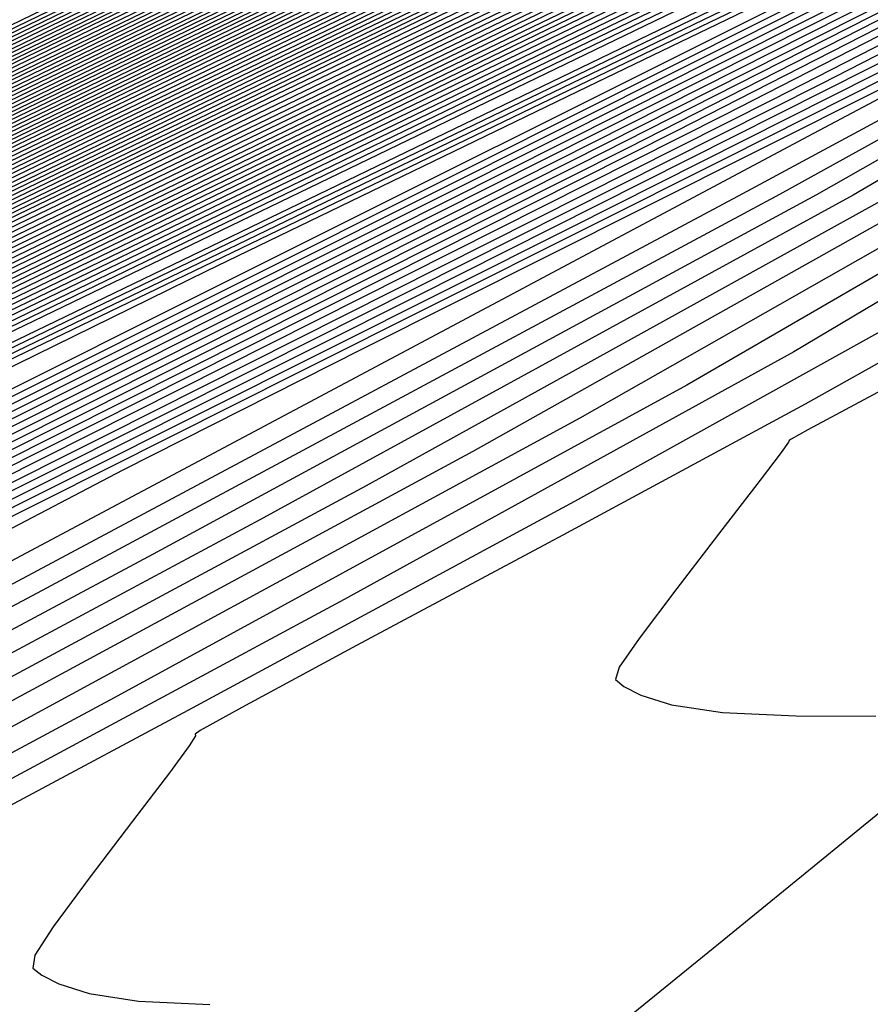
# Model space of a CAD drawing. Extents: x 3249832 to 3255657, y 13789405 to 13793316.
# Tile 160 of 256: x 3255359.21 to 3255362.8, y 13790172.4 to 13790176.57. Entities that reach past the tile are written whole.
import ezdxf

# ---------------------------------------------------------------- set-up
doc = ezdxf.new("R2010")
doc.units = 0
doc.header["$LTSCALE"] = 100
doc.header["$MEASUREMENT"] = 0
for name, color, linetype in [('GRATIO_CON', 10, 'CONTINUOUS'), ('GRATIO_ICON', 7, 'CONTINUOUS'), ('TARGETS_EAST', 7, 'CONTINUOUS')]:
    doc.layers.add(name, color=color, linetype=linetype)

# ---------------------------------------------------------------- blocks, each defined once
blk = doc.blocks.new('Gratio_032316_contours')
at = {"layer": 'GRATIO_CON', "color": 5, "linetype": 'Continuous', "flags": 128}
for points in [[(3255363.3626, 13790177.2744), (3255362.8508, 13790177.0238), (3255359.2644, 13790175.2916), (3255349.5288, 13790170.5964), (3255332.0737, 13790162.1815), (3255311.3462, 13790152.1899), (3255293.2974, 13790143.4894)], [(3255363.3534, 13790177.2943), (3255362.865, 13790177.0543), (3255359.4421, 13790175.4004), (3255350.1499, 13790170.9185), (3255333.493, 13790162.8881), (3255313.7321, 13790153.3624), (3255296.5669, 13790145.0881)], [(3255363.3442, 13790177.3141), (3255362.8793, 13790177.0848), (3255359.6198, 13790175.5091), (3255350.771, 13790171.2405), (3255334.8977, 13790163.5876), (3255316.0013, 13790154.4785), (3255299.4426, 13790146.4963)], [(3255363.3351, 13790177.334), (3255362.8936, 13790177.1153), (3255359.7975, 13790175.6178), (3255351.3922, 13790171.5625), (3255336.3024, 13790164.2871), (3255318.2705, 13790155.5945), (3255302.3184, 13790147.9045)], [(3255363.3168, 13790177.3737), (3255362.9221, 13790177.1764), (3255360.1529, 13790175.8353), (3255352.6344, 13790172.2066), (3255339.1118, 13790165.686), (3255322.809, 13790157.8266), (3255308.0699, 13790150.7209), (3255298.2, 13790145.9612)], [(3255363.3076, 13790177.3935), (3255362.9364, 13790177.2069), (3255360.3306, 13790175.944), (3255353.2555, 13790172.5287), (3255340.5164, 13790166.3855), (3255325.0782, 13790158.9427), (3255310.9456, 13790152.1291), (3255301.1769, 13790147.4178)], [(3255363.2985, 13790177.4128), (3255362.9507, 13790177.237), (3255360.5083, 13790176.0525), (3255353.8766, 13790172.8506), (3255341.9211, 13790167.085), (3255327.3475, 13790160.0587), (3255313.8214, 13790153.5373), (3255304.1539, 13790148.8744)], [(3255363.2899, 13790177.4293), (3255362.9654, 13790177.2653), (3255360.6862, 13790176.16), (3255354.4979, 13790173.1721), (3255343.3258, 13790167.7843), (3255329.6167, 13790161.1747), (3255316.6971, 13790154.9455), (3255307.1308, 13790150.331), (3255300.4292, 13790147.096)], [(3255363.2728, 13790177.4624), (3255362.9947, 13790177.3218), (3255361.0421, 13790176.3749), (3255355.7403, 13790173.8151), (3255346.1353, 13790169.1829), (3255334.1552, 13790163.4068), (3255322.4486, 13790157.7619), (3255313.0847, 13790153.2443), (3255305.8138, 13790149.7339), (3255299.8068, 13790146.8314)], [(3255363.2642, 13790177.4789), (3255363.0094, 13790177.3501), (3255361.22, 13790176.4823), (3255356.3615, 13790174.1365), (3255347.54, 13790169.8823), (3255336.4244, 13790164.5228), (3255325.3244, 13790159.17), (3255316.0789, 13790154.7093), (3255308.6447, 13790151.1198), (3255302.5075, 13790148.1544)], [(3255363.2556, 13790177.4954), (3255363.024, 13790177.3784), (3255361.3979, 13790176.5898), (3255356.9827, 13790174.458), (3255348.9447, 13790170.5816), (3255338.6936, 13790165.6388), (3255328.2001, 13790160.5782), (3255319.0572, 13790156.1665), (3255311.3477, 13790152.4439), (3255304.7769, 13790149.269)], [(3255363.247, 13790177.5119), (3255363.0387, 13790177.4067), (3255361.5758, 13790176.6972), (3255357.6039, 13790174.7795), (3255350.3494, 13790171.2809), (3255340.9629, 13790166.7549), (3255331.0759, 13790161.9864), (3255322.0355, 13790157.6238), (3255314.0508, 13790153.7681), (3255307.0464, 13790150.3836), (3255300.985, 13790147.4531)], [(3255363.2298, 13790177.545), (3255363.068, 13790177.4632), (3255361.9317, 13790176.9121), (3255358.8464, 13790175.4225), (3255353.1588, 13790172.6795), (3255345.5013, 13790168.9869), (3255336.8274, 13790164.8028), (3255327.9921, 13790160.5384), (3255319.457, 13790156.4164), (3255311.5852, 13790152.6127), (3255304.7086, 13790149.288)], [(3255363.2212, 13790177.5615), (3255363.0827, 13790177.4915), (3255362.1096, 13790177.0196), (3255359.4676, 13790175.744), (3255354.5636, 13790173.3789), (3255347.7706, 13790170.103), (3255339.7031, 13790166.211), (3255330.9703, 13790161.9956), (3255322.16, 13790157.7405), (3255313.8547, 13790153.7272), (3255306.5704, 13790150.2055), (3255300.5587, 13790147.2978)], [(3255363.2126, 13790177.578), (3255363.0973, 13790177.5198), (3255362.2875, 13790177.127), (3255360.0888, 13790176.0654), (3255355.9683, 13790174.0782), (3255350.0398, 13790171.219), (3255342.5789, 13790167.6192), (3255333.9486, 13790163.4529), (3255324.8631, 13790159.0647), (3255316.1241, 13790154.8418), (3255308.4322, 13790151.123), (3255302.0841, 13790148.0526)], [(3255363.204, 13790177.5946), (3255363.112, 13790177.548), (3255362.4654, 13790177.2345), (3255360.71, 13790176.3869), (3255357.373, 13790174.7775), (3255352.309, 13790172.335), (3255345.4546, 13790169.0274), (3255336.9269, 13790164.9102), (3255327.5662, 13790160.3888), (3255318.3935, 13790155.9564), (3255310.294, 13790152.0405), (3255303.6095, 13790148.8074)], [(3255363.1868, 13790177.6276), (3255363.1413, 13790177.6046), (3255362.8213, 13790177.4494), (3255361.9524, 13790177.0299), (3255360.1824, 13790176.1761), (3255356.8475, 13790174.5671), (3255351.2061, 13790171.8438), (3255342.8835, 13790167.8247), (3255332.9724, 13790163.0371), (3255322.9324, 13790158.1855), (3255314.0176, 13790153.8755), (3255306.6603, 13790150.3169), (3255301.0871, 13790147.6207)], [(3255363.1782, 13790177.6441), (3255363.1559, 13790177.6329), (3255362.9992, 13790177.5568), (3255362.5736, 13790177.3514), (3255361.5871, 13790176.8755), (3255359.1167, 13790175.6831), (3255354.0819, 13790173.252), (3255345.8618, 13790169.282), (3255335.6754, 13790164.3612), (3255325.2018, 13790159.3001), (3255315.8794, 13790154.793), (3255308.1857, 13790151.0717), (3255302.3577, 13790148.2522)], [(3255363.1697, 13790177.6606), (3255350.6237, 13790171.6008), (3255338.5563, 13790165.7713), (3255327.446, 13790160.4025), (3255317.7338, 13790155.7069), (3255309.7102, 13790151.826), (3255303.6283, 13790148.8837)], [(3255363.1622, 13790177.6756), (3255351.3249, 13790171.958), (3255339.8464, 13790166.4129), (3255329.0857, 13790161.2128), (3255319.4089, 13790156.5342), (3255311.2122, 13790152.5695), (3255304.8988, 13790149.5152)], [(3255363.1472, 13790177.7055), (3255352.7271, 13790172.6724), (3255342.4265, 13790167.6962), (3255332.3649, 13790162.8336), (3255322.7593, 13790158.1889), (3255314.2163, 13790154.0566), (3255307.4399, 13790150.7782), (3255302.9144, 13790148.5902)], [(3255363.1398, 13790177.7205), (3255353.4282, 13790173.0296), (3255343.7165, 13790168.3378), (3255334.0045, 13790163.6439), (3255324.4345, 13790159.0163), (3255315.7184, 13790154.8001), (3255308.7105, 13790151.4097), (3255304.0166, 13790149.1402)], [(3255363.1323, 13790177.7354), (3255354.1293, 13790173.3869), (3255345.0066, 13790168.9794), (3255335.6442, 13790164.4543), (3255326.1097, 13790159.8437), (3255317.2205, 13790155.5436), (3255309.9811, 13790152.0412), (3255305.1188, 13790149.6902)], [(3255363.1248, 13790177.7504), (3255354.8304, 13790173.7441), (3255346.2966, 13790169.6211), (3255337.2838, 13790165.2647), (3255327.7849, 13790160.671), (3255318.7225, 13790156.2871), (3255311.2516, 13790152.6727), (3255306.221, 13790150.2403), (3255303.2552, 13790148.8134)], [(3255363.1098, 13790177.7803), (3255356.2327, 13790174.4585), (3255348.8767, 13790170.9043), (3255340.5631, 13790166.8854), (3255331.1353, 13790162.3257), (3255321.7267, 13790157.7741), (3255313.7927, 13790153.9356), (3255308.4254, 13790151.3403), (3255305.2619, 13790149.8176)], [(3255363.1023, 13790177.7953), (3255356.9338, 13790174.8157), (3255350.1668, 13790171.546), (3255342.2027, 13790167.6958), (3255332.8105, 13790163.1531), (3255323.2287, 13790158.5176), (3255315.0633, 13790154.5671), (3255309.5276, 13790151.8904), (3255306.2652, 13790150.3197), (3255304.5271, 13790149.4986)], [(3255363.0949, 13790177.8103), (3255357.6349, 13790175.1729), (3255351.4568, 13790172.1876), (3255343.8423, 13790168.5062), (3255334.4857, 13790163.9805), (3255324.7308, 13790159.2611), (3255316.3339, 13790155.1986), (3255310.6298, 13790152.4404), (3255307.2685, 13790150.8219), (3255305.4785, 13790149.9753)], [(3255363.0874, 13790177.8253), (3255358.336, 13790175.5302), (3255352.7468, 13790172.8292), (3255345.4819, 13790169.3166), (3255336.1609, 13790164.8078), (3255326.2329, 13790160.0046), (3255317.6044, 13790155.8301), (3255311.732, 13790152.9904), (3255308.2718, 13790151.324), (3255306.43, 13790150.4521), (3255305.4986, 13790150.0381)], [(3255363.0724, 13790177.8552), (3255359.7383, 13790176.2446), (3255355.3269, 13790174.1125), (3255348.7612, 13790170.9373), (3255339.5113, 13790166.4625), (3255329.237, 13790161.4917), (3255320.1455, 13790157.0931), (3255313.9364, 13790154.0905), (3255310.2785, 13790152.3282), (3255308.3329, 13790151.4056), (3255307.3516, 13790150.9663), (3255306.9504, 13790150.8311), (3255306.8357, 13790150.8648), (3255306.709, 13790150.9242), (3255306.2521, 13790150.8346), (3255305.1418, 13790150.4136)], [(3255363.0649, 13790177.8702), (3255360.4394, 13790176.6018), (3255356.617, 13790174.7541), (3255350.4008, 13790171.7477), (3255341.1865, 13790167.2899), (3255330.7391, 13790162.2352), (3255321.4161, 13790157.7246), (3255315.0386, 13790154.6406), (3255311.2818, 13790152.8303), (3255309.2843, 13790151.8823), (3255308.2782, 13790151.4305), (3255307.8684, 13790151.2902), (3255307.7534, 13790151.3222), (3255307.6263, 13790151.3795), (3255307.1599, 13790151.2834), (3255306.0215, 13790150.8474), (3255304.0328, 13790149.9659)], [(3255363.0574, 13790177.8851), (3255361.1405, 13790176.959), (3255357.907, 13790175.3957), (3255352.0405, 13790172.558), (3255342.8617, 13790168.1173), (3255332.2411, 13790162.9787), (3255322.6867, 13790158.3561), (3255316.1408, 13790155.1906), (3255312.2851, 13790153.3324), (3255310.2358, 13790152.359), (3255309.2047, 13790151.8946), (3255308.7864, 13790151.7492), (3255308.6711, 13790151.7796), (3255308.5437, 13790151.8348), (3255308.0677, 13790151.7321), (3255306.9011, 13790151.2812), (3255304.8608, 13790150.3744)], [(3255363.05, 13790177.9001), (3255361.8416, 13790177.3162), (3255359.1971, 13790176.0374), (3255353.6801, 13790173.3684), (3255344.5369, 13790168.9446), (3255333.7432, 13790163.7222), (3255323.9572, 13790158.9876), (3255317.243, 13790155.7406), (3255313.2884, 13790153.8345), (3255311.1872, 13790152.8358), (3255310.1312, 13790152.3587), (3255309.7044, 13790152.2082), (3255309.5888, 13790152.237), (3255309.461, 13790152.2901), (3255308.9754, 13790152.1808), (3255307.7808, 13790151.715), (3255305.6888, 13790150.7829), (3255303.1621, 13790149.6128)], [(3255363.0357, 13790177.9293), (3255349.1365, 13790171.2039), (3255336.4664, 13790165.0734), (3255326.2544, 13790160.1326), (3255319.3751, 13790156.8057), (3255315.2861, 13790154.8344), (3255313.0901, 13790153.7893), (3255311.9842, 13790153.2869), (3255311.5403, 13790153.1263), (3255311.4242, 13790153.1519), (3255311.2957, 13790153.2007), (3255310.791, 13790153.0783), (3255309.5402, 13790152.5826), (3255307.3448, 13790151.5999), (3255304.6912, 13790150.3694)], [(3255363.0293, 13790177.9433), (3255349.5014, 13790171.3974), (3255337.1523, 13790165.4221), (3255327.1608, 13790160.5879), (3255320.3695, 13790157.3036), (3255316.2759, 13790155.33), (3255314.0416, 13790154.266), (3255312.9108, 13790153.751), (3255312.4583, 13790153.5853), (3255312.3419, 13790153.6093), (3255312.2131, 13790153.656), (3255311.6988, 13790153.527), (3255310.4199, 13790153.0164), (3255308.1727, 13790152.0084), (3255305.4558, 13790150.7477)], [(3255363.0228, 13790177.9572), (3255349.8663, 13790171.5909), (3255337.8383, 13790165.7708), (3255328.0673, 13790161.0433), (3255321.3638, 13790157.8014), (3255317.2657, 13790155.8255), (3255314.9931, 13790154.7428), (3255313.8373, 13790154.2151), (3255313.3763, 13790154.0443), (3255313.2596, 13790154.0668), (3255313.1304, 13790154.1113), (3255312.6066, 13790153.9757), (3255311.2996, 13790153.4502), (3255309.0007, 13790152.4169), (3255306.2204, 13790151.126), (3255303.6487, 13790149.9195)], [(3255363.0164, 13790177.9712), (3255362.7761, 13790177.8544), (3255361.0953, 13790177.0408), (3255356.5335, 13790174.8332), (3255348.3101, 13790170.854), (3255338.2839, 13790166.0028), (3255328.9737, 13790161.4984), (3255322.3581, 13790158.2992), (3255318.2556, 13790156.3211), (3255315.9445, 13790155.2195), (3255314.7638, 13790154.6793), (3255314.2943, 13790154.5033), (3255314.1773, 13790154.5242), (3255314.0478, 13790154.5666), (3255313.5144, 13790154.4244), (3255312.1793, 13790153.884), (3255309.8287, 13790152.8254), (3255306.9849, 13790151.5042), (3255304.3543, 13790150.27)], [(3255363.0035, 13790177.999), (3255362.7772, 13790177.8888), (3255361.1947, 13790177.1225), (3255356.9001, 13790175.044), (3255349.1521, 13790171.2948), (3255339.6697, 13790166.7067), (3255330.7865, 13790162.409), (3255324.3467, 13790159.2949), (3255320.2352, 13790157.3123), (3255317.8474, 13790156.173), (3255316.6168, 13790155.6075), (3255316.1303, 13790155.4214), (3255316.0128, 13790155.439), (3255315.8825, 13790155.4772), (3255315.33, 13790155.3219), (3255313.9387, 13790154.7516), (3255311.4847, 13790153.6424), (3255308.5141, 13790152.2608), (3255305.7656, 13790150.9711), (3255303.816, 13790150.0634)], [(3255362.9971, 13790178.013), (3255362.7777, 13790177.906), (3255361.2444, 13790177.1634), (3255357.0834, 13790175.1495), (3255349.5732, 13790171.5153), (3255340.3626, 13790167.0587), (3255331.693, 13790162.8643), (3255325.341, 13790159.7927), (3255321.2251, 13790157.8079), (3255318.7989, 13790156.6497), (3255317.5434, 13790156.0716), (3255317.0482, 13790155.8804), (3255316.9305, 13790155.8965), (3255316.7999, 13790155.9325), (3255316.2378, 13790155.7706), (3255314.8184, 13790155.1854), (3255312.3127, 13790154.0509), (3255309.2787, 13790152.6391), (3255306.4712, 13790151.3216), (3255304.4798, 13790150.3944)], [(3255362.9906, 13790178.0269), (3255362.7782, 13790177.9232), (3255361.2941, 13790177.2043), (3255357.2667, 13790175.2549), (3255349.9942, 13790171.7357), (3255341.0555, 13790167.4106), (3255332.5994, 13790163.3196), (3255326.3353, 13790160.2905), (3255322.2149, 13790158.3035), (3255319.7503, 13790157.1265), (3255318.4699, 13790156.5357), (3255317.9662, 13790156.3394), (3255317.8482, 13790156.3539), (3255317.7172, 13790156.3878), (3255317.1455, 13790156.2193), (3255315.698, 13790155.6192), (3255313.1406, 13790154.4594), (3255310.0433, 13790153.0174), (3255307.1769, 13790151.6721), (3255305.1437, 13790150.7253)], [(3255362.9842, 13790178.0409), (3255362.7788, 13790177.9404), (3255361.3439, 13790177.2452), (3255357.45, 13790175.3604), (3255350.4152, 13790171.9561), (3255341.7484, 13790167.7626), (3255333.5058, 13790163.7749), (3255327.3296, 13790160.7884), (3255323.2047, 13790158.799), (3255320.7018, 13790157.6032), (3255319.3964, 13790156.9998), (3255318.8842, 13790156.7984), (3255318.7659, 13790156.8113), (3255318.6346, 13790156.8431), (3255318.0533, 13790156.668), (3255316.5777, 13790156.053), (3255313.9686, 13790154.8679), (3255310.8078, 13790153.3957), (3255307.8825, 13790152.0227), (3255305.8076, 13790151.0562), (3255304.5095, 13790150.4882)], [(3255362.9713, 13790178.0688), (3255362.7799, 13790177.9748), (3255361.4433, 13790177.327), (3255357.8165, 13790175.5712), (3255351.2573, 13790172.397), (3255343.1342, 13790168.4665), (3255335.3187, 13790164.6855), (3255329.3183, 13790161.784), (3255325.1844, 13790159.7902), (3255322.6047, 13790158.5567), (3255321.2494, 13790157.9281), (3255320.7202, 13790157.7165), (3255320.6013, 13790157.7262), (3255320.4693, 13790157.7537), (3255319.8689, 13790157.5655), (3255318.3371, 13790156.9206), (3255315.6246, 13790155.6848), (3255312.337, 13790154.1523), (3255309.2938, 13790152.7237), (3255307.1354, 13790151.718), (3255305.7861, 13790151.1255), (3255304.9914, 13790150.8543)], [(3255362.9649, 13790178.0827), (3255362.7804, 13790177.992), (3255361.493, 13790177.3678), (3255357.9998, 13790175.6767), (3255351.6783, 13790172.6174), (3255343.8271, 13790168.8185), (3255336.2251, 13790165.1408), (3255330.3126, 13790162.2819), (3255326.1742, 13790160.2858), (3255323.5561, 13790159.0334), (3255322.1759, 13790158.3922), (3255321.6382, 13790158.1755), (3255321.519, 13790158.1836), (3255321.3866, 13790158.209), (3255320.7767, 13790158.0142), (3255319.2168, 13790157.3544), (3255316.4526, 13790156.0933), (3255313.1016, 13790154.5306), (3255309.9994, 13790153.0743), (3255307.7993, 13790152.049), (3255306.4244, 13790151.4442), (3255305.616, 13790151.1656), (3255305.1412, 13790151.12)], [(3255362.9585, 13790178.0966), (3255362.7809, 13790178.0092), (3255361.5427, 13790177.4087), (3255358.1831, 13790175.7821), (3255352.0993, 13790172.8378), (3255344.52, 13790169.1705), (3255337.1315, 13790165.5961), (3255331.3069, 13790162.7797), (3255327.1641, 13790160.7814), (3255324.5076, 13790159.5102), (3255323.1025, 13790158.8563), (3255322.5562, 13790158.6345), (3255322.4367, 13790158.641), (3255322.304, 13790158.6643), (3255321.6845, 13790158.4629), (3255320.0965, 13790157.7881), (3255317.2806, 13790156.5018), (3255313.8662, 13790154.9088), (3255310.7051, 13790153.4248), (3255308.4631, 13790152.3799), (3255307.0628, 13790151.7628), (3255306.2405, 13790151.4768), (3255305.7596, 13790151.4265), (3255305.491, 13790151.5219)], [(3255362.952, 13790178.1106), (3255362.7815, 13790178.0264), (3255361.5924, 13790177.4496), (3255358.3664, 13790175.8876), (3255352.5204, 13790173.0583), (3255345.2129, 13790169.5225), (3255338.038, 13790166.0514), (3255332.3012, 13790163.2775), (3255328.1539, 13790161.277), (3255325.4591, 13790159.9869)], [(3255362.9392, 13790178.1385), (3255362.7826, 13790178.0608), (3255361.6919, 13790177.5314), (3255358.733, 13790176.0984), (3255353.3624, 13790173.4991), (3255346.5987, 13790170.2264), (3255339.8508, 13790166.962), (3255334.2898, 13790164.2732), (3255330.1336, 13790162.2681), (3255327.362, 13790160.9404)], [(3255362.9327, 13790178.1524), (3255362.7831, 13790178.078), (3255361.7416, 13790177.5723), (3255358.9163, 13790176.2039), (3255353.7834, 13790173.7196), (3255347.2916, 13790170.5784), (3255340.7573, 13790167.4173), (3255335.2841, 13790164.771), (3255331.1234, 13790162.7637), (3255328.3134, 13790161.4172), (3255326.8085, 13790160.7127)], [(3255362.9263, 13790178.1663), (3255362.7836, 13790178.0952), (3255361.7913, 13790177.6131), (3255359.0996, 13790176.3093), (3255354.2045, 13790173.94), (3255347.9845, 13790170.9303), (3255341.6637, 13790167.8726), (3255336.2784, 13790165.2689), (3255332.1133, 13790163.2593), (3255329.2649, 13790161.8939), (3255327.7351, 13790161.1769)], [(3255362.9199, 13790178.1803), (3255362.7842, 13790178.1124), (3255361.841, 13790177.654), (3255359.2829, 13790176.4147), (3255354.6255, 13790174.1604), (3255348.6774, 13790171.2823), (3255342.5701, 13790168.3279), (3255337.2727, 13790165.7667), (3255333.1031, 13790163.7549), (3255330.2163, 13790162.3706), (3255328.6616, 13790161.641), (3255328.0641, 13790161.3887)], [(3255362.9063, 13790178.2064), (3255362.7848, 13790178.1456), (3255361.9402, 13790177.7351), (3255359.6494, 13790176.6253), (3255355.4675, 13790174.6012), (3255350.0632, 13790171.9862), (3255344.383, 13790169.2385), (3255339.2614, 13790166.7624), (3255335.0828, 13790164.7461), (3255332.1192, 13790163.3241), (3255330.5146, 13790162.5692), (3255329.9, 13790162.3067), (3255329.7784, 13790162.3004), (3255329.6428, 13790162.3067), (3255328.9468, 13790162.0527), (3255327.134, 13790161.2585)], [(3255362.8995, 13790178.2194), (3255362.7851, 13790178.1622), (3255361.9898, 13790177.7756), (3255359.8326, 13790176.7306), (3255355.8885, 13790174.8216), (3255350.7561, 13790172.3382), (3255345.2894, 13790169.6938), (3255340.2557, 13790167.2602), (3255336.0726, 13790165.2417), (3255333.0707, 13790163.8009), (3255331.4411, 13790163.0333), (3255330.818, 13790162.7658), (3255330.6961, 13790162.7578), (3255330.5602, 13790162.762), (3255329.8546, 13790162.5014), (3255328.0137, 13790161.6923)], [(3255362.8927, 13790178.2325), (3255362.7854, 13790178.1788), (3255362.0393, 13790177.8162), (3255360.0158, 13790176.8359), (3255356.3096, 13790175.042), (3255351.449, 13790172.6901), (3255346.1959, 13790170.1491), (3255341.25, 13790167.758), (3255337.0624, 13790165.7372), (3255334.0221, 13790164.2776), (3255332.3677, 13790163.4974), (3255331.736, 13790163.2248), (3255331.6138, 13790163.2153), (3255331.4775, 13790163.2173), (3255330.7624, 13790162.9501), (3255328.8934, 13790162.1261), (3255325.5604, 13790160.5868)], [(3255362.8859, 13790178.2455), (3255362.7857, 13790178.1953), (3255362.0889, 13790177.8567), (3255360.1991, 13790176.9412), (3255356.7306, 13790175.2624), (3255352.1418, 13790173.0421), (3255347.1023, 13790170.6044), (3255342.2443, 13790168.2559), (3255338.0523, 13790166.2328), (3255334.9736, 13790164.7544), (3255333.2942, 13790163.9615), (3255332.654, 13790163.6838), (3255332.5316, 13790163.6727), (3255332.3949, 13790163.6726), (3255331.6701, 13790163.3989), (3255329.7731, 13790162.5599), (3255326.3884, 13790160.9952)], [(3255362.8724, 13790178.2716), (3255362.7863, 13790178.2285), (3255362.1881, 13790177.9378), (3255360.5655, 13790177.1518), (3255357.5726, 13790175.7031), (3255353.5276, 13790173.746), (3255348.9152, 13790171.5151), (3255344.2329, 13790169.2515), (3255340.0319, 13790167.224), (3255336.8765, 13790165.7078), (3255335.1472, 13790164.8898), (3255334.49, 13790164.6018), (3255334.367, 13790164.5876), (3255334.2296, 13790164.5832), (3255333.4857, 13790164.2963), (3255331.5325, 13790163.4275), (3255328.0443, 13790161.8122)], [(3255362.8656, 13790178.2846), (3255362.7866, 13790178.2451), (3255362.2377, 13790177.9784), (3255360.7488, 13790177.2571), (3255357.9936, 13790175.9235), (3255354.2205, 13790174.098), (3255349.8216, 13790171.9704), (3255345.2272, 13790169.7494), (3255341.0218, 13790167.7196), (3255337.828, 13790166.1846), (3255336.0737, 13790165.3539), (3255335.408, 13790165.0609), (3255335.2847, 13790165.045), (3255335.1469, 13790165.0385), (3255334.3935, 13790164.745), (3255332.4122, 13790163.8613), (3255328.8723, 13790162.2207), (3255324.5703, 13790160.2049)], [(3255362.8588, 13790178.2977), (3255362.7869, 13790178.2617), (3255362.2872, 13790178.0189), (3255360.932, 13790177.3624), (3255358.4146, 13790176.1439), (3255354.9134, 13790174.45), (3255350.728, 13790172.4257), (3255346.2216, 13790170.2472), (3255342.0116, 13790168.2152), (3255338.7794, 13790166.6613), (3255337.0003, 13790165.818), (3255336.3259, 13790165.5199), (3255336.2024, 13790165.5024), (3255336.0643, 13790165.4938), (3255335.3013, 13790165.1937), (3255333.2918, 13790164.2951), (3255329.7003, 13790162.6292), (3255325.3348, 13790160.5832)], [(3255362.852, 13790178.3107), (3255362.7872, 13790178.2783), (3255362.3368, 13790178.0594), (3255361.1152, 13790177.4676), (3255358.8356, 13790176.3643), (3255355.6063, 13790174.8019), (3255351.6345, 13790172.881), (3255347.2159, 13790170.745), (3255343.0015, 13790168.7108), (3255339.7309, 13790167.1381), (3255337.9268, 13790166.2821), (3255337.2439, 13790165.9789), (3255337.1201, 13790165.9598), (3255336.9816, 13790165.9491), (3255336.2091, 13790165.6425), (3255334.1715, 13790164.7289), (3255330.5283, 13790163.0377), (3255326.0994, 13790160.9615)]]:
    blk.add_lwpolyline(points, dxfattribs=at)
at = {"layer": 'GRATIO_CON', "color": 1, "linetype": 'Continuous', "flags": 128}
for points in [[(3255363.3809, 13790177.2347), (3255362.8417, 13790176.9722), (3255359.0647, 13790175.1492), (3255348.812, 13790170.2056), (3255330.451, 13790161.3481), (3255308.7688, 13790150.8518), (3255290.1579, 13790141.759), (3255279.4333, 13790136.3706), (3255275.1019, 13790134.0226), (3255274.0936, 13790133.3098), (3255273.835, 13790133.05), (3255273.7395, 13790132.9539), (3255273.7177, 13790132.9553), (3255273.6967, 13790132.9953), (3255273.6714, 13790133.0437), (3255273.6534, 13790133.0777), (3255273.6351, 13790133.0727), (3255273.5327, 13790132.9977), (3255273.2428, 13790132.8201), (3255272.6983, 13790132.5174), (3255271.9753, 13790132.1075), (3255271.1855, 13790131.6184)], [(3255363.39, 13790177.2149), (3255362.9771, 13790177.0138), (3255360.0847, 13790175.6178), (3255352.2331, 13790171.832), (3255338.1695, 13790165.0464), (3255321.5473, 13790156.9914), (3255307.2465, 13790149.9823), (3255298.9474, 13790145.7734)], [(3255363.3992, 13790177.1951), (3255363.1126, 13790177.0555), (3255361.1046, 13790176.0864), (3255355.6542, 13790173.4583), (3255345.8914, 13790168.7478), (3255334.3524, 13790163.1561), (3255324.425, 13790158.2905), (3255318.6638, 13790155.3687), (3255316.2922, 13790154.0503), (3255315.7007, 13790153.6055), (3255315.3284, 13790153.314), (3255313.8097, 13790152.4936), (3255309.8273, 13790150.4717), (3255302.7047, 13790146.8918)], [(3255363.4084, 13790177.1752), (3255363.248, 13790177.0971), (3255362.1246, 13790176.5549), (3255359.0752, 13790175.0846), (3255353.6132, 13790172.4492), (3255347.1575, 13790169.3208), (3255341.6034, 13790166.5986), (3255338.3802, 13790164.964), (3255337.0533, 13790164.2264), (3255336.7224, 13790163.9775), (3255336.3153, 13790163.7151), (3255334.0738, 13790162.5607), (3255328.0678, 13790159.542), (3255317.3231, 13790154.1595), (3255304.6868, 13790147.8052)], [(3255363.4285, 13790177.1337), (3255362.9949, 13790176.9158), (3255359.9572, 13790175.3969), (3255351.7115, 13790171.2763), (3255336.9569, 13790163.8992), (3255319.6051, 13790155.1958), (3255304.871, 13790147.7424)], [(3255363.4401, 13790177.1113), (3255363.0308, 13790176.9038), (3255360.16, 13790175.4668), (3255352.3665, 13790171.571), (3255338.4206, 13790164.5976), (3255322.0196, 13790156.3708), (3255308.0928, 13790149.3258), (3255300.336, 13790145.2939)], [(3255363.4518, 13790177.0889), (3255363.0667, 13790176.8918), (3255360.3629, 13790175.5367), (3255353.0215, 13790171.8657), (3255339.8842, 13790165.2959), (3255324.4341, 13790157.5459), (3255311.3147, 13790150.9093), (3255304.0075, 13790147.1111)], [(3255363.4634, 13790177.0665), (3255363.1026, 13790176.8798), (3255360.5657, 13790175.6066), (3255353.6765, 13790172.1604), (3255341.3479, 13790165.9943), (3255326.8486, 13790158.7209), (3255314.5366, 13790152.4927), (3255307.679, 13790148.9283), (3255305.1815, 13790147.5119)], [(3255363.4867, 13790177.0218), (3255363.1745, 13790176.8559), (3255360.9714, 13790175.7464), (3255354.9865, 13790172.7497), (3255344.2752, 13790167.391), (3255331.6776, 13790161.071), (3255320.9803, 13790155.6595), (3255315.0221, 13790152.5626), (3255312.8522, 13790151.332), (3255312.572, 13790151.0561), (3255312.5182, 13790150.93), (3255311.9674, 13790150.5768), (3255310.431, 13790149.7263), (3255307.6665, 13790148.2386), (3255304.4156, 13790146.4956)], [(3255363.4983, 13790176.9994), (3255363.2104, 13790176.8439), (3255361.1742, 13790175.8163), (3255355.6415, 13790173.0444), (3255345.7388, 13790168.0893), (3255334.0921, 13790162.2461), (3255324.2022, 13790157.243), (3255318.6937, 13790154.3798), (3255316.6875, 13790153.2421), (3255316.4285, 13790152.987), (3255316.3644, 13790152.8628), (3255315.7546, 13790152.4828), (3255314.0612, 13790151.5513), (3255311.017, 13790149.9164), (3255307.437, 13790147.9993), (3255304.4071, 13790146.3648)], [(3255363.51, 13790176.977), (3255363.2463, 13790176.832), (3255361.377, 13790175.8862), (3255356.2965, 13790173.3391), (3255347.2025, 13790168.7877), (3255336.5067, 13790163.4212), (3255327.424, 13790158.8264), (3255322.3652, 13790156.1969), (3255320.5228, 13790155.1521), (3255320.2849, 13790154.9178), (3255320.2105, 13790154.7955), (3255319.5417, 13790154.3887), (3255317.6913, 13790153.3764), (3255314.3674, 13790151.5941), (3255310.4585, 13790149.5029), (3255307.1485, 13790147.7206), (3255305.3254, 13790146.7109)], [(3255363.5216, 13790176.9546), (3255363.2822, 13790176.82), (3255361.5799, 13790175.9561), (3255356.9515, 13790173.6337), (3255348.6661, 13790169.4861), (3255338.9212, 13790164.5962), (3255330.6459, 13790160.4098), (3255326.0367, 13790158.0141), (3255324.3581, 13790157.0621), (3255324.1414, 13790156.8487), (3255324.0567, 13790156.7283), (3255323.3289, 13790156.2947), (3255321.3215, 13790155.2015), (3255317.7178, 13790153.2718), (3255313.48, 13790151.0066)], [(3255363.5449, 13790176.9098), (3255363.3541, 13790176.7961), (3255361.9855, 13790176.0959), (3255358.2615, 13790174.2231), (3255351.5934, 13790170.8828), (3255343.7502, 13790166.9463), (3255337.0896, 13790163.5767), (3255333.3798, 13790161.6484), (3255332.0287, 13790160.8822), (3255331.8543, 13790160.7104), (3255331.749, 13790160.5937), (3255330.9032, 13790160.1066), (3255328.5819, 13790158.8516), (3255324.4187, 13790156.6272), (3255319.523, 13790154.014), (3255315.3727, 13790151.7881), (3255313.0768, 13790150.5322)], [(3255363.5586, 13790176.8814), (3255363.3914, 13790176.78), (3255362.1891, 13790176.1635), (3255358.9168, 13790174.5168), (3255353.0572, 13790171.5808), (3255346.1647, 13790168.1213), (3255340.3115, 13790165.1601), (3255337.0513, 13790163.4656), (3255335.864, 13790162.7922), (3255335.7107, 13790162.6413), (3255335.5951, 13790162.5265), (3255334.6904, 13790162.0125), (3255332.212, 13790160.6767), (3255327.7692, 13790158.3049), (3255322.5444, 13790155.5176), (3255318.1141, 13790153.1439), (3255315.6605, 13790151.8059), (3255314.7912, 13790151.2988)], [(3255363.574, 13790176.8481), (3255363.4298, 13790176.7607), (3255362.3934, 13790176.2292), (3255359.5724, 13790174.8096), (3255354.521, 13790172.2786), (3255348.5792, 13790169.2963), (3255343.5334, 13790166.7436), (3255340.7229, 13790165.2827), (3255339.6993, 13790164.7023), (3255339.5672, 13790164.5721), (3255339.4413, 13790164.4592), (3255338.4775, 13790163.9185), (3255335.8422, 13790162.5017), (3255331.1196, 13790159.9826), (3255325.5659, 13790157.0213)], [(3255363.5893, 13790176.8148), (3255363.4683, 13790176.7414), (3255362.5977, 13790176.2949), (3255360.228, 13790175.1025), (3255355.9849, 13790172.9765), (3255350.9937, 13790170.4713), (3255346.7552, 13790168.327), (3255344.3944, 13790167.0999), (3255343.5346, 13790166.6123), (3255343.4236, 13790166.503), (3255343.2874, 13790166.392), (3255342.2647, 13790165.8244), (3255339.4724, 13790164.3268), (3255334.47, 13790161.6603), (3255328.5874, 13790158.525), (3255323.5969, 13790155.8555)], [(3255363.6201, 13790176.7482), (3255363.5451, 13790176.7028), (3255363.0062, 13790176.4264), (3255361.5393, 13790175.6882), (3255358.9125, 13790174.3721), (3255355.8228, 13790172.8213), (3255353.1989, 13790171.4939), (3255351.7375, 13790170.7342), (3255351.2052, 13790170.4324), (3255351.1365, 13790170.3647), (3255350.9797, 13790170.2574), (3255349.839, 13790169.6363), (3255346.7328, 13790167.9769), (3255341.1709, 13790165.0158), (3255334.6304, 13790161.5324), (3255329.0797, 13790158.5672), (3255325.9956, 13790156.9009)], [(3255363.6354, 13790176.7149), (3255363.5835, 13790176.6834), (3255363.2104, 13790176.4921), (3255362.1949, 13790175.9811), (3255360.3764, 13790175.0699), (3255358.2373, 13790173.9963), (3255356.4208, 13790173.0773), (3255355.409, 13790172.5514), (3255355.0406, 13790172.3424), (3255354.993, 13790172.2956), (3255354.8258, 13790172.1902), (3255353.6262, 13790171.5423), (3255350.3629, 13790169.802), (3255344.5213, 13790166.6935), (3255337.6518, 13790163.036), (3255331.8211, 13790159.923), (3255328.5794, 13790158.1747), (3255327.4109, 13790157.52)], [(3255363.6508, 13790176.6816), (3255363.622, 13790176.6641), (3255363.4147, 13790176.5578), (3255362.8505, 13790176.2739), (3255361.8402, 13790175.7677), (3255360.6518, 13790175.1713), (3255359.6427, 13790174.6607), (3255359.0806, 13790174.3685), (3255358.8759, 13790174.2525), (3255358.8494, 13790174.2264), (3255358.672, 13790174.1229), (3255357.4133, 13790173.4482), (3255353.9931, 13790171.6271), (3255347.8718, 13790168.3712), (3255340.6733, 13790164.5397)], [(3255363.6662, 13790176.6483), (3255363.6604, 13790176.6448), (3255363.6189, 13790176.6236), (3255363.5061, 13790176.5668), (3255363.304, 13790176.4655), (3255363.0664, 13790176.3461), (3255362.8647, 13790176.2438), (3255362.5642, 13790176.0848), (3255361.2055, 13790175.3606), (3255357.6229, 13790173.4537), (3255351.2221, 13790170.0494), (3255343.6948, 13790166.0435), (3255337.3039, 13790162.6346)], [(3255363.71, 13790176.5631), (3255363.5564, 13790176.4548), (3255362.4204, 13790175.8274), (3255359.3197, 13790174.1617), (3255353.7633, 13790171.1982), (3255347.2263, 13790167.7165), (3255341.6752, 13790164.7555)], [(3255363.7328, 13790176.5192), (3255363.6002, 13790176.4068), (3255362.5765, 13790175.8255), (3255359.7705, 13790174.3064), (3255354.7367, 13790171.6153), (3255348.8127, 13790168.4577), (3255343.7815, 13790165.7737), (3255340.9808, 13790164.2684)], [(3255363.7557, 13790176.4752), (3255363.6441, 13790176.3588), (3255362.7326, 13790175.8237), (3255360.2212, 13790174.4511), (3255355.7101, 13790172.0325), (3255350.399, 13790169.1989), (3255345.8877, 13790166.7919), (3255343.3763, 13790165.4421), (3255342.4664, 13790164.9385)], [(3255362.8887, 13790175.8218), (3255360.672, 13790174.5958), (3255356.6835, 13790172.4496), (3255351.9854, 13790169.9402), (3255347.994, 13790167.8101)], [(3255363.2058, 13790175.8075), (3255361.5757, 13790174.8807), (3255358.631, 13790173.2824), (3255355.1582, 13790171.4225), (3255352.2065, 13790169.8465), (3255350.5631, 13790168.9633), (3255349.9676, 13790168.6337), (3255349.8978, 13790168.5821), (3255349.9136, 13790168.5733), (3255349.9043, 13790168.5341), (3255349.8416, 13790168.4325), (3255349.7111, 13790168.2516), (3255349.5554, 13790168.0368)], [(3255363.3665, 13790175.7956), (3255362.0285, 13790175.021), (3255359.605, 13790173.6982), (3255356.7446, 13790172.1636), (3255354.3127, 13790170.8647), (3255352.9587, 13790170.137), (3255352.468, 13790169.8655), (3255352.4105, 13790169.823), (3255352.4227, 13790169.8145), (3255352.409, 13790169.7746), (3255352.341, 13790169.6697), (3255352.2042, 13790169.483), (3255352.0416, 13790169.2616), (3255351.9103, 13790169.0693)], [(3255363.5272, 13790175.7838), (3255362.4814, 13790175.1614), (3255360.579, 13790174.114), (3255358.3311, 13790172.9046), (3255356.419, 13790171.883)], [(3255362.9361, 13790175.2975), (3255361.5536, 13790174.5286), (3255359.9176, 13790173.6455), (3255358.5252, 13790172.9012), (3255357.7498, 13790172.4844), (3255357.4689, 13790172.3289)], [(3255363.091, 13790175.1266), (3255362.7377, 13790174.9376), (3255362.541, 13790174.8319), (3255362.4697, 13790174.7924), (3255362.4614, 13790174.7862), (3255362.4589, 13790174.7796), (3255362.4277, 13790174.7362), (3255362.3386, 13790174.6187), (3255362.1768, 13790174.4086), (3255361.9866, 13790174.1611), (3255361.8265, 13790173.9498), (3255361.7421, 13790173.829), (3255361.727, 13790173.7757), (3255361.7615, 13790173.7472), (3255361.834, 13790173.7105), (3255361.9642, 13790173.6693), (3255362.1799, 13790173.6367), (3255362.4901, 13790173.6223), (3255362.8282, 13790173.6211)], [(3255362.9537, 13790173.302), (3255362.6212, 13790173.0306), (3255362.1844, 13790172.6754), (3255361.666, 13790172.2534), (3255361.1542, 13790171.8357), (3255360.7539, 13790171.5066), (3255360.5402, 13790171.3267), (3255360.4706, 13790171.2616), (3255360.4729, 13790171.253), (3255360.4497, 13790171.2288), (3255360.2044, 13790171.062), (3255359.5151, 13790170.6119), (3255358.2715, 13790169.8078), (3255356.8096, 13790168.8603), (3255355.577, 13790168.0506), (3255354.8209, 13790167.5401), (3255353.9874, 13790167.0134), (3255352.3224, 13790166.0357), (3255349.3735, 13790164.3425), (3255345.8965, 13790162.3507)]]:
    blk.add_lwpolyline(points, dxfattribs=at)
at = {"layer": 'GRATIO_ICON', "color": 7, "linetype": 'Continuous', "flags": 128}
for points in [[(3255363.3259, 13790177.3538), (3255362.9079, 13790177.1458), (3255359.9752, 13790175.7265), (3255352.0133, 13790171.8846), (3255337.7071, 13790164.9865), (3255320.5398, 13790156.7106), (3255305.1941, 13790149.3127)], [(3255363.2814, 13790177.4459), (3255362.9801, 13790177.2936), (3255360.8642, 13790176.2674), (3255355.1191, 13790173.4936), (3255344.7306, 13790168.4836), (3255331.8859, 13790162.2908), (3255319.5729, 13790156.3537), (3255310.1077, 13790151.7876), (3255303.1215, 13790148.4149)], [(3255363.2384, 13790177.5285), (3255363.0533, 13790177.4349), (3255361.7538, 13790176.8047), (3255358.2251, 13790175.101), (3255351.7541, 13790171.9802), (3255343.2321, 13790167.8709), (3255333.9516, 13790163.3946), (3255325.0138, 13790159.0811), (3255316.7539, 13790155.0922), (3255309.3158, 13790151.4981), (3255302.8468, 13790148.3706)], [(3255363.1954, 13790177.6111), (3255363.1266, 13790177.5763), (3255362.6434, 13790177.3419), (3255361.3312, 13790176.7084), (3255358.7777, 13790175.4768), (3255354.5783, 13790173.451), (3255348.3304, 13790170.4356), (3255339.9052, 13790166.3674), (3255330.2693, 13790161.713), (3255320.6629, 13790157.0709), (3255312.1558, 13790152.958), (3255305.1349, 13790149.5622)], [(3255363.1547, 13790177.6905), (3255352.026, 13790172.3152), (3255341.1364, 13790167.0545), (3255330.7253, 13790162.0232), (3255321.0841, 13790157.3616), (3255312.7143, 13790153.3131), (3255306.1694, 13790150.1467), (3255301.8122, 13790148.0401)], [(3255363.1173, 13790177.7654), (3255355.5316, 13790174.1013), (3255347.5867, 13790170.2627), (3255338.9234, 13790166.0751), (3255329.4601, 13790161.4984), (3255320.2246, 13790157.0306), (3255312.5222, 13790153.3042), (3255307.3232, 13790150.7903), (3255304.2585, 13790149.3155)], [(3255363.0799, 13790177.8402), (3255359.0372, 13790175.8874), (3255354.0369, 13790173.4708), (3255347.1216, 13790170.1269), (3255337.8361, 13790165.6352), (3255327.7349, 13790160.7481), (3255318.875, 13790156.4616), (3255312.8342, 13790153.5405), (3255309.2752, 13790151.8261), (3255307.3814, 13790150.9288), (3255306.4251, 13790150.5022), (3255306.0324, 13790150.3721), (3255305.9179, 13790150.4073), (3255305.7916, 13790150.4689), (3255305.3443, 13790150.3859)], [(3255363.0425, 13790177.9151), (3255348.7719, 13790171.0102), (3255335.7806, 13790164.7245), (3255325.348, 13790159.6771), (3255318.3808, 13790156.3079), (3255314.2962, 13790154.3388), (3255312.1387, 13790153.3125), (3255311.0577, 13790152.8228), (3255310.6223, 13790152.6672), (3255310.5065, 13790152.6945), (3255310.3784, 13790152.7454), (3255309.8832, 13790152.6295), (3255308.6605, 13790152.1488), (3255306.5168, 13790151.1914), (3255303.9266, 13790149.9911)], [(3255363.01, 13790177.9851), (3255362.7766, 13790177.8716), (3255361.145, 13790177.0817), (3255356.7168, 13790174.9386), (3255348.7311, 13790171.0744), (3255338.9768, 13790166.3547), (3255329.8801, 13790161.9537), (3255323.3524, 13790158.7971), (3255319.2454, 13790156.8167), (3255316.896, 13790155.6962), (3255315.6903, 13790155.1434), (3255315.2123, 13790154.9624), (3255315.0951, 13790154.9816), (3255314.9652, 13790155.0219), (3255314.4222, 13790154.8731), (3255313.059, 13790154.3178), (3255310.6567, 13790153.2339), (3255307.7495, 13790151.8825), (3255305.06, 13790150.6206)], [(3255362.9778, 13790178.0548), (3255362.7793, 13790177.9576), (3255361.3936, 13790177.2861), (3255357.6332, 13790175.4658), (3255350.8362, 13790172.1766), (3255342.4413, 13790168.1146), (3255334.4123, 13790164.2302), (3255328.3239, 13790161.2862), (3255324.1946, 13790159.2946), (3255321.6532, 13790158.08), (3255320.3229, 13790157.4639), (3255319.8022, 13790157.2575), (3255319.6836, 13790157.2687), (3255319.5519, 13790157.2984), (3255318.9611, 13790157.1168), (3255317.4574, 13790156.4868), (3255314.7966, 13790155.2764), (3255311.5724, 13790153.774), (3255308.5882, 13790152.3732), (3255306.4715, 13790151.3871), (3255305.1478, 13790150.8069)], [(3255362.9456, 13790178.1245), (3255362.782, 13790178.0436), (3255361.6422, 13790177.4905), (3255358.5497, 13790175.993), (3255352.9414, 13790173.2787), (3255345.9058, 13790169.8744), (3255338.9444, 13790166.5067), (3255333.2955, 13790163.7754), (3255329.1438, 13790161.7726), (3255326.4105, 13790160.4637)], [(3255362.9131, 13790178.1933), (3255362.7845, 13790178.129), (3255361.8906, 13790177.6946), (3255359.4661, 13790176.52), (3255355.0465, 13790174.3808), (3255349.3703, 13790171.6343), (3255343.4766, 13790168.7832), (3255338.2671, 13790166.2645), (3255334.0929, 13790164.2505), (3255331.1678, 13790162.8474), (3255329.5881, 13790162.1051), (3255328.9821, 13790161.8477), (3255328.8607, 13790161.843), (3255328.7255, 13790161.8514), (3255328.039, 13790161.604)], [(3255362.8792, 13790178.2585), (3255362.786, 13790178.2119), (3255362.1385, 13790177.8973), (3255360.3823, 13790177.0465), (3255357.1516, 13790175.4827), (3255352.8347, 13790173.3941), (3255348.0087, 13790171.0597), (3255343.2386, 13790168.7537), (3255339.0421, 13790166.7284), (3255335.9251, 13790165.2311), (3255334.2207, 13790164.4256), (3255333.572, 13790164.1428), (3255333.4493, 13790164.1301), (3255333.3122, 13790164.1279), (3255332.5779, 13790163.8476), (3255330.6528, 13790162.9937), (3255327.2164, 13790161.4037)], [(3255362.8452, 13790178.3238), (3255362.7875, 13790178.2949), (3255362.3864, 13790178.1), (3255361.2985, 13790177.5729), (3255359.2566, 13790176.5847), (3255356.2992, 13790175.1539), (3255352.5409, 13790173.3363), (3255348.2102, 13790171.2429), (3255343.9913, 13790169.2063), (3255340.6823, 13790167.6148), (3255338.8533, 13790166.7462), (3255338.1619, 13790166.4379), (3255338.0378, 13790166.4173), (3255337.899, 13790166.4044), (3255337.1169, 13790166.0912), (3255335.0512, 13790165.1626), (3255331.3563, 13790163.4462), (3255326.864, 13790161.3398)], [(3255363.4175, 13790177.1554), (3255361.608, 13790176.2825), (3255359.9967, 13790175.5022), (3255358.7818, 13790174.9069), (3255358.0966, 13790174.5593), (3255357.8145, 13790174.4025), (3255357.7441, 13790174.3496), (3255357.3022, 13790174.1162), (3255354.3378, 13790172.6278), (3255346.3084, 13790168.6122), (3255331.9415, 13790161.4271), (3255315.0456, 13790152.9491), (3255300.6997, 13790145.6846)], [(3255363.475, 13790177.0441), (3255363.1385, 13790176.8679), (3255360.7685, 13790175.6765), (3255354.3315, 13790172.455), (3255342.8115, 13790166.6926), (3255329.2631, 13790159.896), (3255317.7584, 13790154.0761), (3255311.3506, 13790150.7454), (3255309.0169, 13790149.422), (3255308.7156, 13790149.1252), (3255308.6721, 13790148.9973), (3255308.1802, 13790148.6709), (3255306.8008, 13790147.9012), (3255304.3161, 13790146.5609)], [(3255363.5332, 13790176.9322), (3255363.3182, 13790176.808), (3255361.7827, 13790176.026), (3255357.6065, 13790173.9284), (3255350.1298, 13790170.1844), (3255341.3357, 13790165.7713), (3255333.8678, 13790161.9933), (3255329.7083, 13790159.8312), (3255328.1934, 13790158.9722), (3255327.9978, 13790158.7795), (3255327.9028, 13790158.661), (3255327.116, 13790158.2006), (3255324.9517, 13790157.0265), (3255321.0683, 13790154.9495), (3255316.5015, 13790152.5103), (3255312.6313, 13790150.4323)], [(3255363.6047, 13790176.7815), (3255363.5067, 13790176.7221), (3255362.8019, 13790176.3607), (3255360.8836, 13790175.3953), (3255357.4487, 13790173.6743), (3255353.4083, 13790171.6463), (3255349.9771, 13790169.9104), (3255348.066, 13790168.9171), (3255347.3699, 13790168.5223), (3255347.2801, 13790168.4338), (3255347.1335, 13790168.3247), (3255346.0518, 13790167.7304), (3255343.1026, 13790166.1519), (3255337.8205, 13790163.338), (3255331.6089, 13790160.0287), (3255326.3383, 13790157.2114)], [(3255363.6871, 13790176.607), (3255363.5125, 13790176.5028), (3255362.2643, 13790175.8292), (3255358.8689, 13790174.017), (3255352.7899, 13790170.7811), (3255345.6399, 13790166.9752), (3255339.569, 13790163.7372)], [(3255363.045, 13790175.8193), (3255361.1229, 13790174.7403), (3255357.657, 13790172.8666), (3255353.5718, 13790170.6814), (3255350.1002, 13790168.8283), (3255348.1675, 13790167.7895)], [(3255363.3945, 13790175.4258), (3255362.5293, 13790174.9408), (3255361.5042, 13790174.3862), (3255360.6315, 13790173.9194), (3255360.1454, 13790173.6581), (3255359.9693, 13790173.5607), (3255359.9486, 13790173.5454), (3255359.9499, 13790173.5384), (3255359.9231, 13790173.4958), (3255359.8392, 13790173.3815), (3255359.6837, 13790173.1772), (3255359.5003, 13790172.9363), (3255359.3474, 13790172.7297), (3255359.2701, 13790172.6101), (3255359.2608, 13790172.5556), (3255359.2989, 13790172.5257), (3255359.3719, 13790172.4888), (3255359.4993, 13790172.4483), (3255359.7091, 13790172.4166), (3255360.0108, 13790172.4024)]]:
    blk.add_lwpolyline(points, dxfattribs=at)

msp = doc.modelspace()

# ---------------------------------------------------------------- block references
at = {"layer": 'TARGETS_EAST'}
msp.add_blockref('Gratio_032316_contours', (0, 0), dxfattribs=at)

doc.saveas('drawing.dxf')
